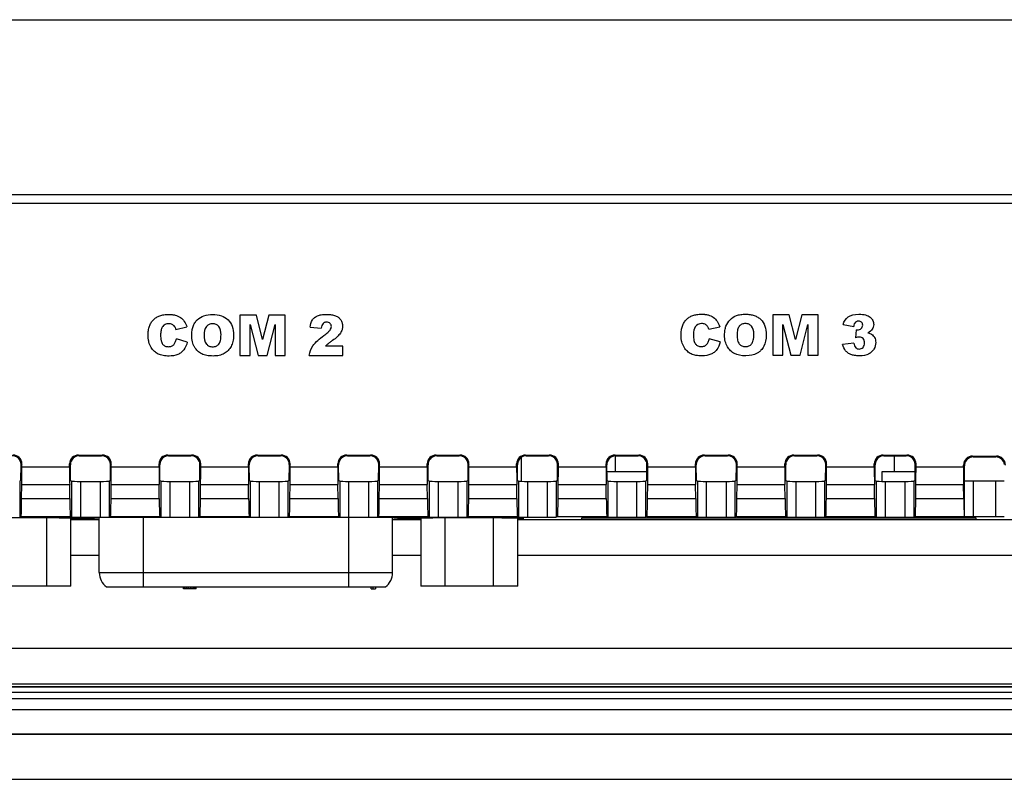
# Model space of a CAD drawing. Header units: millimetres. Extents: x 0 to 1188, y 0 to 840.
# Tile 24 of 30: x 927 to 982, y 416 to 458. Entities that reach past the tile are written whole.
import ezdxf

# ---------------------------------------------------------------- set-up
doc = ezdxf.new("R2010")
doc.units = ezdxf.units.MM
doc.header["$LTSCALE"] = 65.34
for name, color, linetype in [('C-0284539-3-B-3D-SHAPE', 7, 'CONTINUOUS'), ('D_SUB_09P-SHAPE', 7, 'CONTINUOUS'), ('RB10W-P0100_REV0-SHAPE', 7, 'CONTINUOUS'), ('RB10W-P0300_REV0-SHAPE', 7, 'CONTINUOUS'), ('RB10W-P0400_GASKET-SHAPE', 7, 'CONTINUOUS')]:
    doc.layers.add(name, color=color, linetype=linetype)

msp = doc.modelspace()

# ---------------------------------------------------------------- linework, layer by layer
at = {"layer": 'C-0284539-3-B-3D-SHAPE', "color": 7, "linetype": 'Continuous'}
for p, q in [((959.94209, 433.213688), (959.94209, 434.090964)), ((975.54209, 433.213688), (975.54209, 434.090964)), ((979.44209, 433.496213), (979.44209, 433.552142)), ((959.453845, 433.213688), (961.690336, 433.213688)), ((974.84209, 433.213688), (976.690336, 433.213688)), ((974.84209, 432.665056), (974.84209, 433.213688))]:
    msp.add_line(p, q, dxfattribs=at)
at = {"layer": 'D_SUB_09P-SHAPE', "color": 7, "linetype": 'Continuous'}
for p, q in [((954.66709, 434.002397), (954.66709, 432.666097)), ((928.125976, 426.813688), (928.125976, 430.621347)), ((929.479863, 426.813688), (929.479863, 430.623555)), ((931.06709, 427.563688), (931.06709, 430.637527)), ((933.51709, 430.640107), (933.51709, 426.763688)), ((945.01709, 426.763688), (945.01709, 430.640107)), ((947.46709, 427.563688), (947.46709, 430.637527)), ((949.054317, 430.623555), (949.054317, 426.813688)), ((950.408204, 426.813688), (950.408204, 430.621347)), ((953.115976, 426.813688), (953.115976, 430.618567)), ((954.469863, 426.813688), (954.469863, 430.606877)), ((931.06709, 427.563688), (947.46709, 427.563688)), ((929.479863, 426.813688), (924.064317, 426.813688)), ((931.46709, 426.763688), (947.06709, 426.763688)), ((935.76709, 426.663688), (935.76709, 426.763688)), ((935.806673, 426.663688), (935.806673, 426.763688)), ((935.866048, 426.663688), (935.866048, 426.763688)), ((935.965007, 426.663688), (935.965007, 426.763688)), ((936.063965, 426.663688), (936.063965, 426.763688)), ((936.162923, 426.663688), (936.162923, 426.763688)), ((936.261882, 426.663688), (936.261882, 426.763688)), ((936.36084, 426.663688), (936.36084, 426.763688)), ((936.420215, 426.663688), (936.420215, 426.763688)), ((936.459798, 426.663688), (936.459798, 426.763688)), ((936.47959, 426.663688), (936.47959, 426.763688)), ((946.26709, 426.663688), (946.26709, 426.763688)), ((946.38584, 426.663688), (946.38584, 426.763688)), ((946.50459, 426.763688), (946.50459, 426.663688)), ((954.469863, 426.813688), (949.054317, 426.813688)), ((936.47959, 426.663688), (935.76709, 426.663688)), ((946.26709, 426.663688), (946.50459, 426.663688))]:
    msp.add_line(p, q, dxfattribs=at)
for centre, start, end in [((932.06709, 427.563688), 180, 233.1301024), ((946.46709, 427.563688), 306.8698976, 360)]:
    msp.add_arc(centre, 1, start, end, dxfattribs=at)
at = {"layer": 'RB10W-P0100_REV0-SHAPE', "color": 7, "linetype": 'Continuous'}
for p, q in [((853.096688, 421.176546), (1048.037493, 421.176546)), ((828.053385, 418.548598), (1073.080795, 418.548598)), ((1073.080795, 418.513688), (828.053386, 418.513688)), ((828.053385, 416.013688), (1073.080795, 416.013688))]:
    msp.add_line(p, q, dxfattribs=at)
at = {"layer": 'RB10W-P0300_REV0-SHAPE', "color": 7, "linetype": 'Continuous'}
for p, q in [((869.89188, 458.463941), (1031.2423, 458.463941)), ((1034.171589, 448.675263), (866.962592, 448.675263)), ((1034.171589, 448.191419), (866.962592, 448.191419)), ((939.849541, 441.956799), (938.935226, 441.956799)), ((938.935226, 441.956799), (938.935226, 439.706799)), ((940.202074, 440.587751), (939.849541, 441.956799)), ((940.552003, 441.956799), (940.202074, 440.587751)), ((941.465869, 441.956799), (940.552003, 441.956799)), ((941.465869, 439.706799), (941.465869, 441.956799)), ((969.644131, 441.968227), (968.73044, 441.968227)), ((968.73044, 441.968227), (968.73044, 439.718227)), ((969.996612, 440.599463), (969.644131, 441.968227)), ((970.347943, 441.968227), (969.996612, 440.599463)), ((971.258759, 441.968227), (970.347943, 441.968227)), ((971.258759, 439.718227), (971.258759, 441.968227)), ((935.351561, 441.158693), (935.965475, 441.295063)), ((939.504416, 441.422678), (939.94249, 439.706799)), ((939.504416, 439.706799), (939.504416, 441.422678)), ((940.457707, 439.706799), (940.89623, 441.422678)), ((940.89623, 441.422678), (940.89623, 439.706799)), ((942.856336, 441.276653), (943.482553, 441.226227)), ((965.149852, 441.169877), (965.763388, 441.306869)), ((969.299125, 441.434075), (969.737857, 439.718227)), ((969.299125, 439.718227), (969.299125, 441.434075)), ((970.251341, 439.718227), (970.691224, 441.434075)), ((970.691224, 441.434075), (970.691224, 439.718227)), ((972.662933, 441.423139), (973.252894, 441.31723)), ((973.388021, 441.136493), (973.35582, 440.689831)), ((935.98649, 440.443478), (935.37743, 440.62767)), ((965.784663, 440.453262), (965.175727, 440.637452)), ((944.685824, 440.216358), (943.709673, 440.216358)), ((944.685824, 439.706799), (944.685824, 440.216358)), ((973.252894, 440.395127), (972.629008, 440.312241)), ((938.935226, 439.706799), (939.504416, 439.706799)), ((939.94249, 439.706799), (940.457707, 439.706799)), ((940.89623, 439.706799), (941.465869, 439.706799)), ((942.81031, 439.706799), (944.685824, 439.706799)), ((968.73044, 439.718227), (969.299125, 439.718227)), ((969.737857, 439.718227), (970.251341, 439.718227)), ((970.691224, 439.718227), (971.258759, 439.718227)), ((929.906101, 434.134601), (931.238079, 434.134601)), ((929.906101, 434.134601), (929.949739, 434.090964)), ((929.949739, 434.090964), (931.194442, 434.090964)), ((931.238079, 434.134601), (931.194442, 434.090964)), ((934.906101, 434.134601), (936.238079, 434.134601)), ((934.906101, 434.134601), (934.949739, 434.090964)), ((934.949739, 434.090964), (936.194442, 434.090964)), ((936.238079, 434.134601), (936.194442, 434.090964)), ((939.906101, 434.134601), (941.238079, 434.134601)), ((939.906101, 434.134601), (939.949739, 434.090964)), ((939.949739, 434.090964), (941.194442, 434.090964)), ((941.238079, 434.134601), (941.194442, 434.090964)), ((944.906101, 434.134601), (946.238079, 434.134601)), ((944.906101, 434.134601), (944.949739, 434.090964)), ((944.949739, 434.090964), (946.194442, 434.090964)), ((946.238079, 434.134601), (946.194442, 434.090964)), ((949.906101, 434.134601), (951.238079, 434.134601)), ((949.906101, 434.134601), (949.949739, 434.090964)), ((949.949739, 434.090964), (951.194442, 434.090964)), ((951.238079, 434.134601), (951.194442, 434.090964)), ((954.906101, 434.134601), (956.238079, 434.134601)), ((954.906101, 434.134601), (954.949739, 434.090964)), ((954.949739, 434.090964), (956.194442, 434.090964)), ((956.238079, 434.134601), (956.194442, 434.090964)), ((959.906101, 434.134601), (961.238079, 434.134601)), ((959.906101, 434.134601), (959.949739, 434.090964)), ((959.949739, 434.090964), (961.194442, 434.090964)), ((961.238079, 434.134601), (961.194442, 434.090964)), ((964.906101, 434.134601), (966.238079, 434.134601)), ((964.906101, 434.134601), (964.949739, 434.090964)), ((964.949739, 434.090964), (966.194442, 434.090964)), ((966.238079, 434.134601), (966.194442, 434.090964)), ((969.906101, 434.134601), (971.238079, 434.134601)), ((969.906101, 434.134601), (969.949739, 434.090964)), ((969.949739, 434.090964), (971.194442, 434.090964)), ((971.238079, 434.134601), (971.194442, 434.090964)), ((974.906101, 434.134601), (976.238079, 434.134601)), ((974.906101, 434.134601), (974.949739, 434.090964)), ((974.949739, 434.090964), (976.194442, 434.090964)), ((976.238079, 434.134601), (976.194442, 434.090964)), ((979.897194, 434.073508), (981.236987, 434.073508)), ((979.897194, 434.073508), (979.940831, 434.029871)), ((979.940831, 434.029871), (981.193349, 434.029871)), ((981.236987, 434.073508), (981.193349, 434.029871)), ((926.685197, 432.70379), (926.694136, 433.59081)), ((926.738003, 433.634677), (926.694136, 433.59081)), ((926.738003, 433.479587), (926.738003, 433.634677)), ((926.738003, 433.479587), (929.406177, 433.479587)), ((929.406177, 433.634677), (929.450044, 433.59081)), ((929.406177, 433.479587), (929.406177, 433.634677)), ((929.458983, 432.70379), (929.450044, 433.59081)), ((931.685197, 432.70379), (931.694136, 433.59081)), ((931.738003, 433.634677), (931.694136, 433.59081)), ((931.738003, 433.479587), (931.738003, 433.634677)), ((931.738003, 433.479587), (934.406177, 433.479587)), ((934.406177, 433.634677), (934.450044, 433.59081)), ((934.406177, 433.479587), (934.406177, 433.634677)), ((934.458983, 432.70379), (934.450044, 433.59081)), ((936.685197, 432.70379), (936.694136, 433.59081)), ((936.738003, 433.634677), (936.694136, 433.59081)), ((936.738003, 433.479587), (936.738003, 433.634677)), ((936.738003, 433.479587), (939.406177, 433.479587)), ((939.406177, 433.634677), (939.450044, 433.59081)), ((939.406177, 433.479587), (939.406177, 433.634677)), ((939.458983, 432.70379), (939.450044, 433.59081)), ((941.685197, 432.70379), (941.694136, 433.59081)), ((941.738003, 433.634677), (941.694136, 433.59081)), ((941.738003, 433.479587), (941.738003, 433.634677)), ((941.738003, 433.479587), (944.406177, 433.479587)), ((944.406177, 433.634677), (944.450044, 433.59081)), ((944.406177, 433.479587), (944.406177, 433.634677)), ((944.458983, 432.70379), (944.450044, 433.59081)), ((946.685197, 432.70379), (946.694136, 433.59081)), ((946.738003, 433.634677), (946.694136, 433.59081)), ((946.738003, 433.479587), (946.738003, 433.634677)), ((946.738003, 433.479587), (949.406177, 433.479587)), ((949.406177, 433.634677), (949.450044, 433.59081)), ((949.406177, 433.479587), (949.406177, 433.634677)), ((949.458983, 432.70379), (949.450044, 433.59081)), ((951.685197, 432.70379), (951.694136, 433.59081)), ((951.738003, 433.634677), (951.694136, 433.59081)), ((951.738003, 433.479587), (951.738003, 433.634677)), ((951.738003, 433.479587), (954.406177, 433.479587)), ((954.406177, 433.634677), (954.450044, 433.59081)), ((954.406177, 433.479587), (954.406177, 433.634677)), ((954.458983, 432.70379), (954.450044, 433.59081)), ((956.685197, 432.70379), (956.694136, 433.59081)), ((956.738003, 433.634677), (956.694136, 433.59081)), ((956.738003, 433.479587), (956.738003, 433.634677)), ((956.738003, 433.479587), (959.406177, 433.479587)), ((959.406177, 433.634677), (959.450044, 433.59081)), ((959.406177, 433.479587), (959.406177, 433.634677)), ((959.458983, 432.70379), (959.450044, 433.59081)), ((961.685197, 432.70379), (961.694136, 433.59081)), ((961.738003, 433.634677), (961.694136, 433.59081)), ((961.738003, 433.479587), (961.738003, 433.634677)), ((961.738003, 433.479587), (964.406177, 433.479587)), ((964.406177, 433.634677), (964.450044, 433.59081)), ((964.406177, 433.479587), (964.406177, 433.634677)), ((964.458983, 432.70379), (964.450044, 433.59081)), ((966.685197, 432.70379), (966.694136, 433.59081)), ((966.738003, 433.634677), (966.694136, 433.59081)), ((966.738003, 433.479587), (966.738003, 433.634677)), ((966.738003, 433.479587), (969.406177, 433.479587)), ((969.406177, 433.634677), (969.450044, 433.59081)), ((969.406177, 433.479587), (969.406177, 433.634677)), ((969.458983, 432.70379), (969.450044, 433.59081)), ((971.685197, 432.70379), (971.694136, 433.59081)), ((971.738003, 433.634677), (971.694136, 433.59081)), ((971.738003, 433.479587), (971.738003, 433.634677)), ((971.738003, 433.479587), (974.406177, 433.479587)), ((974.406177, 433.634677), (974.450044, 433.59081)), ((974.406177, 433.479587), (974.406177, 433.634677)), ((974.458983, 432.70379), (974.450044, 433.59081)), ((976.685197, 432.70379), (976.694136, 433.59081)), ((976.738003, 433.634677), (976.694136, 433.59081)), ((976.738003, 433.479587), (976.738003, 433.634677)), ((976.738003, 433.479587), (979.39727, 433.479587)), ((979.39727, 433.479587), (979.39727, 433.573585)), ((979.40262, 433.568234), (979.441759, 433.529096)), ((979.450076, 432.70379), (979.441759, 433.529096)), ((926.685197, 432.70379), (926.615665, 432.669026)), ((926.615665, 432.669026), (926.615665, 430.66895)), ((926.725559, 431.708854), (926.733326, 432.479587)), ((926.733326, 432.479587), (929.410854, 432.479587)), ((929.418621, 431.708854), (929.410854, 432.479587)), ((929.458983, 432.70379), (929.528515, 432.669026)), ((929.528515, 430.66895), (929.528515, 432.669026)), ((930.028439, 432.664739), (931.115741, 432.664739)), ((930.028439, 430.664663), (930.028439, 432.664739)), ((931.115741, 432.664739), (931.115741, 430.664663)), ((931.685197, 432.70379), (931.615665, 432.669026)), ((931.615665, 432.669026), (931.615665, 430.66895)), ((931.725559, 431.708854), (931.733326, 432.479587)), ((931.733326, 432.479587), (934.410854, 432.479587)), ((934.418621, 431.708854), (934.410854, 432.479587)), ((934.458983, 432.70379), (934.528515, 432.669026)), ((934.528515, 430.66895), (934.528515, 432.669026)), ((935.028439, 432.664739), (936.115741, 432.664739)), ((935.028439, 430.664663), (935.028439, 432.664739)), ((936.115741, 432.664739), (936.115741, 430.664663)), ((936.685197, 432.70379), (936.615665, 432.669026)), ((936.615665, 432.669026), (936.615665, 430.66895)), ((936.725559, 431.708854), (936.733326, 432.479587)), ((936.733326, 432.479587), (939.410854, 432.479587)), ((939.418621, 431.708854), (939.410854, 432.479587)), ((939.458983, 432.70379), (939.528515, 432.669026)), ((939.528515, 430.66895), (939.528515, 432.669026)), ((940.028439, 432.664739), (941.115741, 432.664739)), ((940.028439, 430.664663), (940.028439, 432.664739)), ((941.115741, 432.664739), (941.115741, 430.664663)), ((941.685197, 432.70379), (941.615665, 432.669026)), ((941.615665, 432.669026), (941.615665, 430.66895)), ((941.725559, 431.708854), (941.733326, 432.479587)), ((941.733326, 432.479587), (944.410854, 432.479587)), ((944.418621, 431.708854), (944.410854, 432.479587)), ((944.458983, 432.70379), (944.528515, 432.669026)), ((944.528515, 430.66895), (944.528515, 432.669026)), ((945.028439, 432.664739), (946.115741, 432.664739)), ((945.028439, 430.664663), (945.028439, 432.664739)), ((946.115741, 432.664739), (946.115741, 430.664663)), ((946.685197, 432.70379), (946.615665, 432.669026)), ((946.615665, 432.669026), (946.615665, 430.66895)), ((946.725559, 431.708854), (946.733326, 432.479587)), ((946.733326, 432.479587), (949.410854, 432.479587)), ((949.418621, 431.708854), (949.410854, 432.479587)), ((949.458983, 432.70379), (949.528515, 432.669026)), ((949.528515, 430.66895), (949.528515, 432.669026)), ((950.028439, 432.664739), (951.115741, 432.664739)), ((950.028439, 430.664663), (950.028439, 432.664739)), ((951.115741, 432.664739), (951.115741, 430.664663)), ((951.685197, 432.70379), (951.615665, 432.669026)), ((951.615665, 432.669026), (951.615665, 430.66895)), ((951.725559, 431.708854), (951.733326, 432.479587)), ((951.733326, 432.479587), (954.410854, 432.479587)), ((954.418621, 431.708854), (954.410854, 432.479587)), ((954.458983, 432.70379), (954.528515, 432.669026)), ((954.528515, 430.66895), (954.528515, 432.669026)), ((955.028439, 432.664739), (956.115741, 432.664739)), ((955.028439, 430.664663), (955.028439, 432.664739)), ((956.115741, 432.664739), (956.115741, 430.664663)), ((956.685197, 432.70379), (956.615665, 432.669026)), ((956.615665, 432.669026), (956.615665, 430.66895)), ((956.725559, 431.708854), (956.733326, 432.479587)), ((956.733326, 432.479587), (959.410854, 432.479587)), ((959.418621, 431.708854), (959.410854, 432.479587)), ((959.458983, 432.70379), (959.528515, 432.669026)), ((959.528515, 430.66895), (959.528515, 432.669026)), ((960.028439, 432.664739), (961.115741, 432.664739)), ((960.028439, 430.664663), (960.028439, 432.664739)), ((961.115741, 432.664739), (961.115741, 430.664663)), ((961.685197, 432.70379), (961.615665, 432.669026)), ((961.615665, 432.669026), (961.615665, 430.66895)), ((961.725559, 431.708854), (961.733326, 432.479587)), ((961.733326, 432.479587), (964.410854, 432.479587)), ((964.418621, 431.708854), (964.410854, 432.479587)), ((964.458983, 432.70379), (964.528515, 432.669026)), ((964.528515, 430.66895), (964.528515, 432.669026)), ((965.028439, 432.664739), (966.115741, 432.664739)), ((965.028439, 430.664663), (965.028439, 432.664739)), ((966.115741, 432.664739), (966.115741, 430.664663)), ((966.685197, 432.70379), (966.615665, 432.669026)), ((966.615665, 432.669026), (966.615665, 430.66895)), ((966.725559, 431.708854), (966.733326, 432.479587)), ((966.733326, 432.479587), (969.410854, 432.479587)), ((969.418621, 431.708854), (969.410854, 432.479587)), ((969.458983, 432.70379), (969.528515, 432.669026)), ((969.528515, 430.66895), (969.528515, 432.669026)), ((970.028439, 432.664739), (971.115741, 432.664739)), ((970.028439, 430.664663), (970.028439, 432.664739)), ((971.115741, 432.664739), (971.115741, 430.664663)), ((971.685197, 432.70379), (971.615665, 432.669026)), ((971.615665, 432.669026), (971.615665, 430.66895)), ((971.725559, 431.708854), (971.733326, 432.479587)), ((971.733326, 432.479587), (974.410854, 432.479587)), ((974.418621, 431.708854), (974.410854, 432.479587)), ((974.458983, 432.70379), (974.528515, 432.669026)), ((974.528515, 430.66895), (974.528515, 432.669026)), ((975.028439, 432.664739), (976.115741, 432.664739)), ((975.028439, 430.664663), (975.028439, 432.664739)), ((976.115741, 432.664739), (976.115741, 430.664663)), ((976.685197, 432.70379), (976.615665, 432.669026)), ((976.615665, 432.669026), (976.615665, 430.66895)), ((976.725559, 431.708854), (976.733326, 432.479587)), ((976.733326, 432.479587), (979.401947, 432.479587)), ((979.409714, 431.708854), (979.401947, 432.479587)), ((979.450076, 432.70379), (979.458515, 432.699571)), ((979.458515, 430.699494), (979.458515, 432.699571)), ((979.958439, 432.695283), (981.175741, 432.695283)), ((979.958439, 430.695207), (979.958439, 432.695283)), ((981.175741, 432.695283), (981.175741, 430.695207)), ((926.725559, 431.708854), (929.418621, 431.708854)), ((931.725559, 431.708854), (934.418621, 431.708854)), ((936.725559, 431.708854), (939.418621, 431.708854)), ((941.725559, 431.708854), (944.418621, 431.708854)), ((946.725559, 431.708854), (949.418621, 431.708854)), ((951.725559, 431.708854), (954.418621, 431.708854)), ((956.725559, 431.708854), (959.418621, 431.708854)), ((961.725559, 431.708854), (964.418621, 431.708854)), ((966.725559, 431.708854), (969.418621, 431.708854)), ((971.725559, 431.708854), (974.418621, 431.708854)), ((976.725559, 431.708854), (979.409714, 431.708854)), ((926.69563, 430.70893), (926.615665, 430.66895)), ((926.69563, 430.70893), (929.44855, 430.70893)), ((928.817017, 430.621347), (926.76709, 430.621347)), ((929.44855, 430.70893), (929.528515, 430.66895)), ((929.887155, 430.568341), (929.888039, 430.628677)), ((930.028439, 430.664663), (931.115741, 430.664663)), ((930.77362, 430.563649), (930.774682, 430.636118)), ((931.69563, 430.70893), (931.615665, 430.66895)), ((931.69563, 430.70893), (934.44855, 430.70893)), ((946.17048, 430.640107), (932.3637, 430.640107)), ((934.44855, 430.70893), (934.528515, 430.66895)), ((935.028439, 430.664663), (936.115741, 430.664663)), ((936.69563, 430.70893), (936.615665, 430.66895)), ((936.69563, 430.70893), (939.44855, 430.70893)), ((939.44855, 430.70893), (939.528515, 430.66895)), ((940.028439, 430.664663), (941.115741, 430.664663)), ((941.69563, 430.70893), (941.615665, 430.66895)), ((941.69563, 430.70893), (944.44855, 430.70893)), ((944.44855, 430.70893), (944.528515, 430.66895)), ((945.028439, 430.664663), (946.115741, 430.664663)), ((946.69563, 430.70893), (946.615665, 430.66895)), ((946.69563, 430.70893), (949.44855, 430.70893)), ((947.759498, 430.636118), (947.76056, 430.563649)), ((948.646142, 430.628677), (948.647025, 430.568341)), ((949.44855, 430.70893), (949.528515, 430.66895)), ((951.76709, 430.621347), (949.717163, 430.621347)), ((950.028439, 430.664663), (951.115741, 430.664663)), ((951.69563, 430.70893), (951.615665, 430.66895)), ((951.69563, 430.70893), (954.44855, 430.70893)), ((954.44855, 430.70893), (954.528515, 430.66895)), ((955.028439, 430.664663), (956.115741, 430.664663)), ((956.69563, 430.70893), (956.615665, 430.66895)), ((956.69563, 430.70893), (959.44855, 430.70893)), ((958.030309, 430.606514), (958.02911, 430.537792)), ((980.103871, 430.606514), (958.030309, 430.606514)), ((959.44855, 430.70893), (959.528515, 430.66895)), ((960.028439, 430.664663), (961.115741, 430.664663)), ((961.69563, 430.70893), (961.615665, 430.66895)), ((961.69563, 430.70893), (964.44855, 430.70893)), ((964.44855, 430.70893), (964.528515, 430.66895)), ((965.028439, 430.664663), (966.115741, 430.664663)), ((966.69563, 430.70893), (966.615665, 430.66895)), ((966.69563, 430.70893), (969.44855, 430.70893)), ((969.44855, 430.70893), (969.528515, 430.66895)), ((970.028439, 430.664663), (971.115741, 430.664663)), ((971.69563, 430.70893), (971.615665, 430.66895)), ((971.69563, 430.70893), (974.44855, 430.70893)), ((974.44855, 430.70893), (974.528515, 430.66895)), ((975.028439, 430.664663), (976.115741, 430.664663)), ((976.69563, 430.70893), (976.615665, 430.66895)), ((976.69563, 430.70893), (979.439643, 430.70893)), ((979.439643, 430.70893), (979.458515, 430.699494)), ((979.958439, 430.695207), (981.175741, 430.695207)), ((980.105071, 430.537792), (980.103871, 430.606514)), ((929.479863, 430.568341), (929.887155, 430.568341)), ((929.479863, 430.53099), (931.06709, 430.53099)), ((947.46709, 430.53099), (949.054317, 430.53099)), ((948.647025, 430.568341), (949.054317, 430.568341)), ((954.469863, 430.53099), (1032.179548, 430.53099)), ((958.02911, 430.537792), (980.105071, 430.537792)), ((929.479863, 428.531066), (931.06709, 428.531066)), ((947.46709, 428.531066), (949.054317, 428.531066)), ((954.469863, 428.531066), (1042.268591, 428.531066)), ((1042.632674, 423.324432), (858.501506, 423.324432)), ((1042.632674, 421.32565), (858.501506, 421.32565)), ((853.46322, 421.190514), (1047.67096, 421.190514))]:
    msp.add_line(p, q, dxfattribs=at)
for centre, major_axis, ratio, start_param, end_param in [((926.194289, 433.590887), (0.353661, 0.353661), 0.99969546, -0.740194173, 0.78524587), ((926.237927, 433.634525), (0.353661, 0.353661), 0.99969546, -0.78524587, 0.78524587), ((929.906253, 433.634525), (0.353661, -0.353661), 0.99969546, 2.356346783, 3.926838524), ((929.949891, 433.590887), (0.353661, -0.353661), 0.99969546, 2.356346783, 3.881786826), ((931.194289, 433.590887), (0.353661, 0.353661), 0.99969546, -0.740194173, 0.78524587), ((931.237927, 433.634525), (0.353661, 0.353661), 0.99969546, -0.78524587, 0.78524587), ((934.906253, 433.634525), (0.353661, -0.353661), 0.99969546, 2.356346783, 3.926838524), ((934.949891, 433.590887), (0.353661, -0.353661), 0.99969546, 2.356346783, 3.881786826), ((936.194289, 433.590887), (0.353661, 0.353661), 0.99969546, -0.740194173, 0.78524587), ((936.237927, 433.634525), (0.353661, 0.353661), 0.99969546, -0.78524587, 0.78524587), ((939.906253, 433.634525), (0.353661, -0.353661), 0.99969546, 2.356346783, 3.926838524), ((939.949891, 433.590887), (0.353661, -0.353661), 0.99969546, 2.356346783, 3.881786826), ((941.194289, 433.590887), (0.353661, 0.353661), 0.99969546, -0.740194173, 0.78524587), ((941.237927, 433.634525), (0.353661, 0.353661), 0.99969546, -0.78524587, 0.78524587), ((944.906253, 433.634525), (0.353661, -0.353661), 0.99969546, 2.356346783, 3.926838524), ((944.949891, 433.590887), (0.353661, -0.353661), 0.99969546, 2.356346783, 3.881786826), ((946.194289, 433.590887), (0.353661, 0.353661), 0.99969546, -0.740194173, 0.78524587), ((946.237927, 433.634525), (0.353661, 0.353661), 0.99969546, -0.78524587, 0.78524587), ((949.906253, 433.634525), (0.353661, -0.353661), 0.99969546, 2.356346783, 3.926838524), ((949.949891, 433.590887), (0.353661, -0.353661), 0.99969546, 2.356346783, 3.754215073), ((951.194289, 433.590887), (0.353661, 0.353661), 0.99969546, -0.740194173, 0.78524587), ((951.237927, 433.634525), (0.353661, 0.353661), 0.99969546, -0.78524587, 0.78524587), ((954.906253, 433.634525), (0.353661, -0.353661), 0.99969546, 2.356346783, 3.926838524), ((954.949891, 433.590887), (0.353661, -0.353661), 0.99969546, 2.356346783, 3.881786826), ((956.194289, 433.590887), (0.353661, 0.353661), 0.99969546, -0.740194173, 0.78524587), ((956.237927, 433.634525), (0.353661, 0.353661), 0.99969546, -0.78524587, 0.78524587), ((959.906253, 433.634525), (0.353661, -0.353661), 0.99969546, 2.356346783, 3.926838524), ((959.949891, 433.590887), (0.353661, -0.353661), 0.99969546, 2.356346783, 3.754215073), ((961.194289, 433.590887), (0.353661, 0.353661), 0.99969546, -0.740194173, 0.78524587), ((961.237927, 433.634525), (0.353661, 0.353661), 0.99969546, -0.78524587, 0.78524587), ((964.906253, 433.634525), (0.353661, -0.353661), 0.99969546, 2.356346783, 3.926838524), ((964.949891, 433.590887), (0.353661, -0.353661), 0.99969546, 2.356346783, 3.881786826), ((966.194289, 433.590887), (0.353661, 0.353661), 0.99969546, -0.740194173, 0.78524587), ((966.237927, 433.634525), (0.353661, 0.353661), 0.99969546, -0.78524587, 0.78524587), ((969.906253, 433.634525), (0.353661, -0.353661), 0.99969546, 2.356346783, 3.926838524), ((969.949891, 433.590887), (0.353661, -0.353661), 0.99969546, 2.356346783, 3.881786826), ((971.194289, 433.590887), (0.353661, 0.353661), 0.99969546, -0.740194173, 0.78524587), ((971.237927, 433.634525), (0.353661, 0.353661), 0.99969546, -0.78524587, 0.78524587), ((974.906253, 433.634525), (0.353661, -0.353661), 0.99969546, 2.356346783, 3.926838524), ((974.949891, 433.590887), (0.353661, -0.353661), 0.99969546, 2.356346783, 3.881786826), ((976.194289, 433.590887), (0.353661, 0.353661), 0.99969546, -0.740194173, 0.78524587), ((976.237927, 433.634525), (0.353661, 0.353661), 0.99969546, -0.78524587, 0.78524587), ((979.897346, 433.573432), (0.353661, -0.353661), 0.99969546, 2.356346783, 3.926838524), ((979.940984, 433.529795), (0.353661, -0.353661), 0.99969546, 2.356346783, 3.758842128), ((981.193197, 433.529795), (0.353661, 0.353661), 0.99969546, -0.617249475, 0.78524587), ((981.236834, 433.573432), (0.353661, 0.353661), 0.99969546, -0.78524587, 0.78524587), ((926.194058, 433.590657), (0.198402, 0.465788), 0.985565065, -1.173032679, -1.127980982), ((926.703093, 433.479587), (0, 2), 0.017455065, -2.094395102, -1.570796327), ((929.441087, 433.479587), (0, 2), 0.017455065, -4.71238898, -4.188790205), ((929.950122, 433.590657), (-0.198402, 0.465788), 0.985565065, 1.127980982, 1.173032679), ((931.194058, 433.590657), (0.198402, 0.465788), 0.985565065, -1.173032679, -1.127980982), ((931.703093, 433.479587), (0, 2), 0.017455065, -2.094395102, -1.570796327), ((934.441087, 433.479587), (0, 2), 0.017455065, -4.71238898, -4.188790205), ((934.950122, 433.590657), (-0.198402, 0.465788), 0.985565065, 1.127980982, 1.173032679), ((936.194058, 433.590657), (0.198402, 0.465788), 0.985565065, -1.173032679, -1.127980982), ((936.703093, 433.479587), (0, 2), 0.017455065, -2.094395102, -1.570796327), ((939.441087, 433.479587), (0, 2), 0.017455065, -4.71238898, -4.188790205), ((939.950122, 433.590657), (-0.198402, 0.465788), 0.985565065, 1.127980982, 1.173032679), ((941.194058, 433.590657), (0.198402, 0.465788), 0.985565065, -1.173032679, -1.127980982), ((941.703093, 433.479587), (0, 2), 0.017455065, -2.094395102, -1.570796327), ((944.441087, 433.479587), (0, 2), 0.017455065, -4.71238898, -4.188790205), ((944.950122, 433.590657), (-0.198402, 0.465788), 0.985565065, 1.127980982, 1.173032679), ((946.194058, 433.590657), (0.198402, 0.465788), 0.985565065, -1.173032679, -1.127980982), ((946.703093, 433.479587), (0, 2), 0.017455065, -2.094395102, -1.570796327), ((949.441087, 433.479587), (0, 2), 0.017455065, -4.71238898, -4.188790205), ((949.950122, 433.590657), (-0.198402, 0.465788), 0.985565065, 1.127980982, 1.173032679), ((949.949891, 433.590887), (-0.353661, 0.353661), 0.99969546, 0.612622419, 0.740194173), ((951.194058, 433.590657), (0.198402, 0.465788), 0.985565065, -1.173032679, -1.127980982), ((951.703093, 433.479587), (0, 2), 0.017455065, -2.094395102, -1.570796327), ((954.441087, 433.479587), (0, 2), 0.017455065, -4.71238898, -4.188790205), ((954.950122, 433.590657), (-0.198402, 0.465788), 0.985565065, 1.127980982, 1.173032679), ((956.194058, 433.590657), (0.198402, 0.465788), 0.985565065, -1.173032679, -1.127980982), ((956.703093, 433.479587), (0, 2), 0.017455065, -2.094395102, -1.570796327), ((959.441087, 433.479587), (0, 2), 0.017455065, -4.71238898, -4.188790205), ((959.950122, 433.590657), (-0.198402, 0.465788), 0.985565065, 1.127980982, 1.173032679), ((959.949891, 433.590887), (-0.353661, 0.353661), 0.99969546, 0.612622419, 0.740194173), ((961.194058, 433.590657), (0.198402, 0.465788), 0.985565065, -1.173032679, -1.127980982), ((961.703093, 433.479587), (0, 2), 0.017455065, -2.094395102, -1.570796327), ((964.441087, 433.479587), (0, 2), 0.017455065, -4.71238898, -4.188790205), ((964.950122, 433.590657), (-0.198402, 0.465788), 0.985565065, 1.127980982, 1.173032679), ((966.194058, 433.590657), (0.198402, 0.465788), 0.985565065, -1.173032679, -1.127980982), ((966.703093, 433.479587), (0, 2), 0.017455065, -2.094395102, -1.570796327), ((969.441087, 433.479587), (0, 2), 0.017455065, -4.71238898, -4.188790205), ((969.950122, 433.590657), (-0.198402, 0.465788), 0.985565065, 1.127980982, 1.173032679), ((971.194058, 433.590657), (0.198402, 0.465788), 0.985565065, -1.173032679, -1.127980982), ((971.703093, 433.479587), (0, 2), 0.017455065, -2.094395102, -1.570796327), ((974.441087, 433.479587), (0, 2), 0.017455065, -4.71238898, -4.188790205), ((974.950122, 433.590657), (-0.198402, 0.465788), 0.985565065, 1.127980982, 1.173032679), ((976.194058, 433.590657), (0.198402, 0.465788), 0.985565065, -1.173032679, -1.127980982), ((976.703093, 433.479587), (0, 2), 0.017455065, -2.094395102, -1.570796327), ((979.43218, 433.479587), (0, 2), 0.017455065, -4.71238898, -4.188790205), ((979.941836, 433.528942), (-0.198402, 0.465788), 0.985565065, 1.005036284, 1.173032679), ((930.028439, 432.669103), (0.5, 0), 0.008726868, -3.124139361, -1.570796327), ((931.115741, 432.669103), (0.5, 0), 0.008726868, -1.570796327, -0.017453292), ((935.028439, 432.669103), (0.5, 0), 0.008726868, -3.124139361, -1.570796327), ((936.115741, 432.669103), (0.5, 0), 0.008726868, -1.570796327, -0.017453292), ((940.028439, 432.669103), (0.5, 0), 0.008726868, -3.124139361, -1.570796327), ((941.115741, 432.669103), (0.5, 0), 0.008726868, -1.570796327, -0.017453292), ((945.028439, 432.669103), (0.5, 0), 0.008726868, -3.124139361, -1.570796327), ((946.115741, 432.669103), (0.5, 0), 0.008726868, -1.570796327, -0.017453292), ((950.028439, 432.669103), (0.5, 0), 0.008726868, -3.124139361, -1.570796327), ((951.115741, 432.669103), (0.5, 0), 0.008726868, -1.570796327, -0.017453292), ((955.028439, 432.669103), (0.5, 0), 0.008726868, -3.124139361, -1.570796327), ((956.115741, 432.669103), (0.5, 0), 0.008726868, -1.570796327, -0.017453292), ((960.028439, 432.669103), (0.5, 0), 0.008726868, -3.124139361, -1.570796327), ((961.115741, 432.669103), (0.5, 0), 0.008726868, -1.570796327, -0.017453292), ((965.028439, 432.669103), (0.5, 0), 0.008726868, -3.124139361, -1.570796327), ((966.115741, 432.669103), (0.5, 0), 0.008726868, -1.570796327, -0.017453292), ((970.028439, 432.669103), (0.5, 0), 0.008726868, -3.124139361, -1.570796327), ((971.115741, 432.669103), (0.5, 0), 0.008726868, -1.570796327, -0.017453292), ((975.028439, 432.669103), (0.5, 0), 0.008726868, -3.124139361, -1.570796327), ((976.115741, 432.669103), (0.5, 0), 0.008726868, -1.570796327, -0.017453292), ((979.958439, 432.699647), (0.5, 0), 0.008726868, -3.124139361, -1.570796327), ((981.175741, 432.699647), (0.5, 0), 0.008726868, -1.570796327, -0.017453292), ((926.695326, 432.708854), (0, 2), 0.017455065, -3.132866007, -2.094395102), ((929.448854, 432.708854), (0, 2), 0.017455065, -4.188790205, -3.1503193), ((931.695326, 432.708854), (0, 2), 0.017455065, -3.132866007, -2.094395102), ((934.448854, 432.708854), (0, 2), 0.017455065, -4.188790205, -3.1503193), ((936.695326, 432.708854), (0, 2), 0.017455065, -3.132866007, -2.094395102), ((939.448854, 432.708854), (0, 2), 0.017455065, -4.188790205, -3.1503193), ((941.695326, 432.708854), (0, 2), 0.017455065, -3.132866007, -2.094395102), ((944.448854, 432.708854), (0, 2), 0.017455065, -4.188790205, -3.1503193), ((946.695326, 432.708854), (0, 2), 0.017455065, -3.132866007, -2.094395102), ((949.448854, 432.708854), (0, 2), 0.017455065, -4.188790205, -3.1503193), ((951.695326, 432.708854), (0, 2), 0.017455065, -3.132866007, -2.094395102), ((954.448854, 432.708854), (0, 2), 0.017455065, -4.188790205, -3.1503193), ((956.695326, 432.708854), (0, 2), 0.017455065, -3.132866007, -2.094395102), ((959.448854, 432.708854), (0, 2), 0.017455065, -4.188790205, -3.1503193), ((961.695326, 432.708854), (0, 2), 0.017455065, -3.132866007, -2.094395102), ((964.448854, 432.708854), (0, 2), 0.017455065, -4.188790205, -3.1503193), ((966.695326, 432.708854), (0, 2), 0.017455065, -3.132866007, -2.094395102), ((969.448854, 432.708854), (0, 2), 0.017455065, -4.188790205, -3.1503193), ((971.695326, 432.708854), (0, 2), 0.017455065, -3.132866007, -2.094395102), ((974.448854, 432.708854), (0, 2), 0.017455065, -4.188790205, -3.1503193), ((976.695326, 432.708854), (0, 2), 0.017455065, -3.132866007, -2.094395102), ((979.439947, 432.708854), (0, 2), 0.017455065, -4.188790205, -3.1503193), ((926.76709, 430.594844), (3.036985, 0), 0.008726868, 7.853981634, 9.896511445), ((928.816835, 430.630074), (1.000216, -0.000002), 0.00872498, -1.570614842, -0.480723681), ((930.028439, 430.669026), (0.5, 0), 0.008726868, -3.124139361, -1.570796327), ((932.364244, 430.613927), (3.000649, -0.000005), 0.00872498, 1.570977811, 2.660868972), ((931.115741, 430.669026), (0.5, 0), 0.008726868, -1.570796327, -0.017453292), ((935.028439, 430.669026), (0.5, 0), 0.008726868, -3.124139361, -1.570796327), ((936.115741, 430.669026), (0.5, 0), 0.008726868, -1.570796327, -0.017453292), ((940.028439, 430.669026), (0.5, 0), 0.008726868, -3.124139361, -1.570796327), ((941.115741, 430.669026), (0.5, 0), 0.008726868, -1.570796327, -0.017453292), ((945.028439, 430.669026), (0.5, 0), 0.008726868, -3.124139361, -1.570796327), ((946.115741, 430.669026), (0.5, 0), 0.008726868, -1.570796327, -0.017453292), ((946.169936, 430.613927), (3.000649, 0.000005), 0.00872498, 0.480723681, 1.570614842), ((949.717345, 430.630074), (1.000216, 0.000002), 0.00872498, -2.660868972, -1.570977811), ((950.028439, 430.669026), (0.5, 0), 0.008726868, -3.124139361, -1.570796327), ((951.115741, 430.669026), (0.5, 0), 0.008726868, -1.570796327, -0.017453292), ((951.76709, 430.594844), (3.036985, 0), 0.008726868, -0.471733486, 1.570796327), ((955.028439, 430.669026), (0.5, 0), 0.008726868, -3.124139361, -1.570796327), ((956.115741, 430.669026), (0.5, 0), 0.008726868, -1.570796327, -0.017453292), ((960.028439, 430.669026), (0.5, 0), 0.008726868, -3.124139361, -1.570796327), ((961.115741, 430.669026), (0.5, 0), 0.008726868, -1.570796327, -0.017453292), ((965.028439, 430.669026), (0.5, 0), 0.008726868, -3.124139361, -1.570796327), ((966.115741, 430.669026), (0.5, 0), 0.008726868, -1.570796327, -0.017453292), ((970.028439, 430.669026), (0.5, 0), 0.008726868, -3.124139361, -1.570796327), ((971.115741, 430.669026), (0.5, 0), 0.008726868, -1.570796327, -0.017453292), ((975.028439, 430.669026), (0.5, 0), 0.008726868, -3.124139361, -1.570796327), ((976.115741, 430.669026), (0.5, 0), 0.008726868, -1.570796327, -0.017453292), ((979.958439, 430.699571), (0.5, 0), 0.008726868, -3.124139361, -1.570796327), ((981.175741, 430.699571), (0.5, 0), 0.008726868, -1.570796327, -0.017453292), ((929.886771, 430.559611), (1.000107, 0.000003), 0.00872859, 0.480521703, 1.570412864), ((933.434167, 430.575764), (3.000322, 0.00001), 0.00872859, -2.66107095, -2.479909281), ((945.100013, 430.575764), (3.000322, -0.00001), 0.00872859, -0.661683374, -0.480521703), ((948.647409, 430.559611), (1.000107, -0.000003), 0.00872859, 1.57117979, 2.66107095)]:
    msp.add_ellipse(centre, major_axis=major_axis, ratio=ratio, start_param=start_param, end_param=end_param, dxfattribs=at)
for points, knots in [([(934.967416, 439.668227), (934.856035, 439.668227), (934.651755, 439.681763), (934.366842, 439.758865), (934.134438, 439.919609), (933.947462, 440.153109), (933.843631, 440.406494), (933.804616, 440.642311), (933.794144, 440.858304), (933.808746, 441.092382), (933.863127, 441.327458), (933.95661, 441.531294), (934.0891, 441.700931), (934.256363, 441.83473), (934.456301, 441.929333), (934.6863, 441.984436), (934.86727, 441.995972), (934.97063, 441.994724), (934.988235, 441.994267)], [0, 0, 0, 0, 0.088370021, 0.161828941, 0.231097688, 0.308707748, 0.396237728, 0.444874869, 0.497855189, 0.567539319, 0.630296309, 0.688232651, 0.74402575, 0.799515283, 0.856635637, 0.918086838, 0.986040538, 1, 1, 1, 1]), ([(934.988235, 441.994267), (935.037805, 441.992979), (935.147671, 441.985822), (935.360259, 441.949524), (935.612907, 441.843357), (935.838736, 441.603708), (935.929289, 441.404013), (935.965475, 441.295063)], [0, 0, 0, 0, 0.114800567, 0.254840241, 0.499136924, 0.733969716, 1, 1, 1, 1]), ([(936.237323, 440.830272), (936.237324, 440.852944), (936.238086, 440.897715), (936.242758, 440.984935), (936.254358, 441.089649), (936.278093, 441.209493), (936.321826, 441.35648), (936.401037, 441.524239), (936.585806, 441.753531), (936.927092, 441.948797), (937.404404, 442.016906), (937.883016, 441.958622), (938.288622, 441.720776), (938.532642, 441.321627), (938.56548, 441.004097), (938.568795, 440.830759), (938.568922, 440.821799)], [0, 0, 0, 0, 0.018193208, 0.035926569, 0.070082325, 0.10264615, 0.133829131, 0.193015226, 0.250222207, 0.367897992, 0.497524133, 0.632064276, 0.74766211, 0.862121, 0.992871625, 1, 1, 1, 1]), ([(942.856336, 441.276653), (942.876289, 441.419861), (942.925284, 441.628958), (943.10651, 441.82868), (943.275718, 441.929822), (943.452199, 441.974462), (943.619175, 441.99217), (943.765382, 441.996346), (943.913322, 441.992308), (944.086256, 441.975493), (944.268601, 441.934343), (944.4453, 441.833346), (944.57243, 441.694285), (944.653786, 441.525619), (944.67602, 441.36163), (944.666769, 441.259262), (944.659703, 441.219634)], [0, 0, 0, 0, 0.161619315, 0.227347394, 0.296541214, 0.378950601, 0.428520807, 0.484187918, 0.542296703, 0.593801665, 0.678427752, 0.749056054, 0.81773575, 0.88594625, 0.955162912, 1, 1, 1, 1]), ([(964.766895, 439.678511), (964.644706, 439.678511), (964.422094, 439.696887), (964.159624, 439.773528), (963.948289, 439.917826), (963.757152, 440.147319), (963.646874, 440.403389), (963.605549, 440.643505), (963.59379, 440.870689), (963.610875, 441.117346), (963.666623, 441.346666), (963.759186, 441.545504), (963.889652, 441.712207), (964.053785, 441.844166), (964.24845, 441.937893), (964.47202, 441.994325), (964.695707, 442.01014), (964.83229, 442.00501), (964.879415, 442.001343)], [0, 0, 0, 0, 0.085702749, 0.171405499, 0.256725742, 0.342045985, 0.427366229, 0.47002635, 0.512686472, 0.569595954, 0.626505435, 0.683414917, 0.740324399, 0.797316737, 0.854309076, 0.911301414, 0.968293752, 1, 1, 1, 1]), ([(964.879415, 442.001343), (964.898443, 441.999863), (964.982385, 441.991897), (965.176652, 441.956445), (965.415233, 441.849515), (965.623821, 441.632243), (965.724, 441.425441), (965.763388, 441.306869)], [0, 0, 0, 0, 0.039468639, 0.176687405, 0.451124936, 0.725562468, 1, 1, 1, 1]), ([(967.220674, 439.679664), (966.968303, 439.679938), (966.657725, 439.738982), (966.361303, 439.945481), (966.179268, 440.173156), (966.079697, 440.420361), (966.041325, 440.649154), (966.030223, 440.867644), (966.047583, 441.108208), (966.124281, 441.412668), (966.239209, 441.597256), (966.341273, 441.699424)], [0, 0, 0, 0, 0.227580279, 0.341615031, 0.455649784, 0.5692425, 0.626038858, 0.682835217, 0.762126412, 0.841417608, 1, 1, 1, 1]), ([(966.341273, 441.699424), (966.443625, 441.80188), (966.627933, 441.91711), (966.930605, 441.994041), (967.197912, 442.013132), (967.466776, 441.994197), (967.697254, 441.937665), (967.897545, 441.843697), (968.122258, 441.666117), (968.313326, 441.362532), (968.363564, 441.041357), (968.363583, 440.860418)], [0, 0, 0, 0, 0.164015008, 0.246022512, 0.328030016, 0.411974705, 0.495919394, 0.579864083, 0.663808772, 0.831937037, 1, 1, 1, 1]), ([(972.662933, 441.423139), (972.711809, 441.611358), (972.894159, 441.902747), (973.282794, 442.006792), (973.538099, 442.006792)], [0, 0, 0, 0, 0.500189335, 1, 1, 1, 1]), ([(973.485505, 441.615538), (973.464733, 441.612819), (973.411367, 441.600338), (973.317044, 441.542979), (973.269569, 441.428895), (973.252894, 441.31723)], [0, 0, 0, 0, 0.16865658, 0.445771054, 1, 1, 1, 1]), ([(973.469097, 441.128434), (973.550749, 441.128434), (973.657304, 441.172725), (973.742939, 441.290078), (973.761835, 441.391775), (973.745774, 441.489064), (973.698736, 441.560717), (973.626291, 441.608128), (973.546119, 441.620486), (973.498863, 441.617287), (973.485505, 441.615538)], [0, 0, 0, 0, 0.242151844, 0.363866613, 0.485581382, 0.602388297, 0.719195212, 0.836002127, 0.952809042, 1, 1, 1, 1]), ([(973.538099, 442.006792), (973.684726, 442.006792), (973.937953, 441.980481), (974.192612, 441.852463), (974.337195, 441.664452), (974.381095, 441.463906), (974.357988, 441.28711), (974.278184, 441.12182), (974.15796, 441.01792), (974.050433, 440.958058)], [0, 0, 0, 0, 0.158109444, 0.316218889, 0.473579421, 0.630939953, 0.723279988, 0.815620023, 1, 1, 1, 1]), ([(934.952508, 441.474855), (934.88109, 441.474855), (934.735464, 441.446628), (934.5789, 441.296504), (934.502979, 441.082907), (934.494722, 440.929281), (934.494722, 440.841678)], [0, 0, 0, 0, 0.243114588, 0.480731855, 0.70179167, 1, 1, 1, 1]), ([(935.351561, 441.158693), (935.334769, 441.211027), (935.304118, 441.294933), (935.221639, 441.381869), (935.115473, 441.45432), (935.016969, 441.474855), (934.952508, 441.474855)], [0, 0, 0, 0, 0.300870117, 0.476037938, 0.647135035, 1, 1, 1, 1]), ([(937.872955, 440.857888), (937.872955, 441.018461), (937.84046, 441.270878), (937.624319, 441.427499), (937.499509, 441.46331), (937.398876, 441.471525), (937.299074, 441.463215), (937.177146, 441.426153), (936.95832, 441.259592), (936.932372, 440.996746), (936.932372, 440.827174)], [0, 0, 0, 0, 0.274064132, 0.380279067, 0.43516578, 0.494472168, 0.551643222, 0.605065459, 0.710576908, 1, 1, 1, 1]), ([(943.627408, 441.525808), (943.611899, 441.515942), (943.522475, 441.444371), (943.495526, 441.320093), (943.482553, 441.226227)], [0, 0, 0, 0, 0.161101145, 1, 1, 1, 1]), ([(943.619378, 440.807461), (943.696353, 440.864684), (943.819373, 440.960693), (943.96355, 441.095702), (944.031031, 441.212474), (944.062088, 441.348346), (944.002274, 441.483641), (943.886474, 441.55621), (943.779076, 441.572432), (943.689526, 441.559117), (943.641334, 441.534667), (943.627408, 441.525808)], [0, 0, 0, 0, 0.230789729, 0.376226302, 0.471191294, 0.551164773, 0.704773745, 0.786404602, 0.872100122, 0.960681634, 1, 1, 1, 1]), ([(944.659703, 441.219634), (944.654832, 441.192313), (944.631711, 441.096195), (944.55067, 440.926958), (944.365166, 440.724578), (944.205398, 440.601665), (944.111779, 440.535574)], [0, 0, 0, 0, 0.09234503, 0.328403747, 0.617343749, 1, 1, 1, 1]), ([(965.149852, 441.169877), (965.128577, 441.238373), (965.088075, 441.324608), (965.020208, 441.392628), (964.915638, 441.465045), (964.820946, 441.486454), (964.75137, 441.486454)], [0, 0, 0, 0, 0.230661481, 0.422996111, 0.615330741, 1, 1, 1, 1]), ([(967.541319, 441.333346), (967.498481, 441.382272), (967.422718, 441.437333), (967.300231, 441.473973), (967.195456, 441.483187), (967.091787, 441.474027), (966.973478, 441.436468), (966.848003, 441.345987), (966.766338, 441.182527), (966.73477, 441.003396), (966.726752, 440.839085), (966.73465, 440.675104), (966.766206, 440.497641), (966.813644, 440.39858), (966.855907, 440.349079)], [0, 0, 0, 0, 0.129599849, 0.194399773, 0.259199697, 0.321448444, 0.38369719, 0.508194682, 0.631921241, 0.69378452, 0.755647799, 0.816735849, 0.8778239, 1, 1, 1, 1]), ([(934.494722, 440.841678), (934.494722, 440.73624), (934.502939, 440.559057), (934.583936, 440.329414), (934.71746, 440.229101), (934.832806, 440.195046), (934.926734, 440.187671), (935.018645, 440.194131), (935.126078, 440.220138), (935.241087, 440.297122), (935.328594, 440.447762), (935.363525, 440.563358), (935.37743, 440.62767)], [0, 0, 0, 0, 0.200127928, 0.336333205, 0.444940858, 0.501575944, 0.563311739, 0.622675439, 0.675877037, 0.771870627, 0.875111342, 1, 1, 1, 1]), ([(938.568922, 440.821799), (938.570578, 440.704767), (938.559646, 440.490115), (938.448326, 440.200733), (938.310942, 440.005509), (938.171144, 439.882756), (938.051942, 439.805024), (937.917472, 439.742844), (937.767197, 439.699273), (937.601861, 439.673371), (937.425671, 439.665716), (937.249152, 439.672721), (937.082406, 439.694906), (936.931825, 439.73247), (936.796519, 439.785635), (936.675514, 439.856187), (936.567396, 439.944443), (936.471641, 440.050689), (936.387769, 440.173497), (936.319335, 440.313836), (936.271353, 440.471708), (936.248192, 440.613829), (936.240089, 440.718698), (936.237714, 440.781784), (936.237322, 440.813997), (936.237323, 440.830272)], [0, 0, 0, 0, 0.09311186, 0.171269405, 0.245374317, 0.282235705, 0.319985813, 0.359211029, 0.400675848, 0.445136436, 0.493199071, 0.541979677, 0.586743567, 0.627957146, 0.666229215, 0.703014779, 0.739907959, 0.777774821, 0.817411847, 0.858891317, 0.902563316, 0.949342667, 0.974149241, 0.986939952, 1, 1, 1, 1]), ([(936.932372, 440.827174), (936.932372, 440.658531), (936.9575, 440.395768), (937.177977, 440.230671), (937.302271, 440.194173), (937.404461, 440.185951), (937.506952, 440.194027), (937.63165, 440.229373), (937.774777, 440.332955), (937.864002, 440.568987), (937.872955, 440.750858), (937.872955, 440.857888)], [0, 0, 0, 0, 0.277438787, 0.37962447, 0.432299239, 0.489246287, 0.547341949, 0.600488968, 0.70140393, 0.823921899, 1, 1, 1, 1]), ([(942.81031, 439.706799), (942.83179, 439.891593), (943.008995, 440.348705), (943.393669, 440.640173), (943.619378, 440.807461)], [0, 0, 0, 0, 0.398383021, 1, 1, 1, 1]), ([(944.111779, 440.535574), (944.058946, 440.499126), (943.987479, 440.44933), (943.903709, 440.387926), (943.860644, 440.354936), (943.824716, 440.323973), (943.774422, 440.278841), (943.7361, 440.242166), (943.709673, 440.216358)], [0, 0, 0, 0, 0.374383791, 0.507984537, 0.605843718, 0.690691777, 0.784546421, 1, 1, 1, 1]), ([(964.294237, 440.852149), (964.294237, 440.727533), (964.313052, 440.516041), (964.39911, 440.323446), (964.514293, 440.241194), (964.627271, 440.205677), (964.725772, 440.197403), (964.822702, 440.204736), (964.930781, 440.232646), (965.034413, 440.30341), (965.119994, 440.441313), (965.16049, 440.566366), (965.175727, 440.637452)], [0, 0, 0, 0, 0.127508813, 0.255017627, 0.38166463, 0.444988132, 0.508311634, 0.569772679, 0.631233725, 0.754155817, 0.877077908, 1, 1, 1, 1]), ([(966.855907, 440.349079), (966.89817, 440.29929), (966.97309, 440.243404), (967.094591, 440.206157), (967.201209, 440.196952), (967.308449, 440.206027), (967.431447, 440.242981), (967.556167, 440.330073), (967.648741, 440.529104), (967.668971, 440.743362), (967.668971, 440.869417)], [0, 0, 0, 0, 0.163881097, 0.245821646, 0.327762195, 0.411645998, 0.495529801, 0.663297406, 0.831648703, 1, 1, 1, 1]), ([(968.363583, 440.860418), (968.363607, 440.597275), (968.296165, 440.275835), (968.113481, 440.027315), (968.02178, 439.942435), (967.996197, 439.921162)], [0, 0, 0, 0, 0.59455407, 0.892548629, 1, 1, 1, 1]), ([(973.252894, 440.395127), (973.277619, 440.269071), (973.334678, 440.142287), (973.450948, 440.073488), (973.56607, 440.053849), (973.683531, 440.075413), (973.77851, 440.146455), (973.843709, 440.253531), (973.863088, 440.39249), (973.85218, 440.482375), (973.842004, 440.519781)], [0, 0, 0, 0, 0.221656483, 0.331871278, 0.442086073, 0.557058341, 0.672030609, 0.785878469, 0.899726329, 1, 1, 1, 1]), ([(973.842004, 440.519781), (973.840432, 440.52556), (973.826086, 440.573576), (973.782687, 440.646764), (973.684966, 440.712036), (973.566392, 440.736209), (973.441497, 440.714006), (973.35582, 440.689831)], [0, 0, 0, 0, 0.031767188, 0.269138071, 0.507786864, 0.746435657, 1, 1, 1, 1]), ([(974.050433, 440.958058), (974.137259, 440.936761), (974.250687, 440.892386), (974.351964, 440.806997), (974.428807, 440.704434), (974.475341, 440.581783), (974.499022, 440.357454), (974.434119, 440.104865), (974.264404, 439.887977), (974.040181, 439.73064), (973.789378, 439.679662), (973.579499, 439.679662)], [0, 0, 0, 0, 0.096078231, 0.173805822, 0.251533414, 0.329719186, 0.407904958, 0.604881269, 0.703572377, 0.802263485, 1, 1, 1, 1]), ([(935.98649, 440.443478), (935.950194, 440.29126), (935.861076, 440.072307), (935.651481, 439.857789), (935.38376, 439.695958), (935.136021, 439.668227), (934.967416, 439.668227)], [0, 0, 0, 0, 0.336071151, 0.487457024, 0.637900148, 1, 1, 1, 1]), ([(965.784663, 440.453262), (965.743837, 440.28231), (965.646992, 440.068068), (965.448113, 439.867508), (965.212231, 439.722147), (964.968149, 439.678511), (964.766895, 439.678511)], [0, 0, 0, 0, 0.33274105, 0.499111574, 0.665482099, 1, 1, 1, 1]), ([(973.579499, 439.679662), (973.477435, 439.679662), (973.293848, 439.691965), (973.08813, 439.74647), (972.929853, 439.834994), (972.75635, 439.997395), (972.669833, 440.171796), (972.629008, 440.312241)], [0, 0, 0, 0, 0.167025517, 0.334051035, 0.500791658, 0.667532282, 1, 1, 1, 1]), ([(967.996197, 439.921162), (967.950832, 439.883438), (967.747042, 439.743634), (967.470832, 439.679316), (967.220674, 439.679664)], [0, 0, 0, 0, 0.24235486, 1, 1, 1, 1])]:
    msp.add_open_spline(points, degree=3, knots=knots, dxfattribs=at)
for points in [[(964.389689, 441.295933), (964.325863, 441.201535), (964.294237, 441.054183), (964.294237, 440.852149)], [(964.75137, 441.486454), (964.593817, 441.486454), (964.473065, 441.422563), (964.389689, 441.295933)], [(967.668971, 440.869417), (967.668971, 441.081236), (967.626461, 441.236106), (967.541319, 441.333346)], [(973.388021, 441.136493), (973.422522, 441.131312), (973.449547, 441.128434), (973.469097, 441.128434)]]:
    msp.add_open_spline(points, degree=3, dxfattribs=at)
at = {"layer": 'RB10W-P0400_GASKET-SHAPE', "color": 7, "linetype": 'Continuous'}
for p, q in [((1067.56709, 420.85511), (828.56709, 420.85511)), ((1067.56709, 420.513688), (828.56709, 420.513688)), ((828.56709, 419.913688), (1067.56709, 419.913688))]:
    msp.add_line(p, q, dxfattribs=at)

doc.saveas('drawing.dxf')
